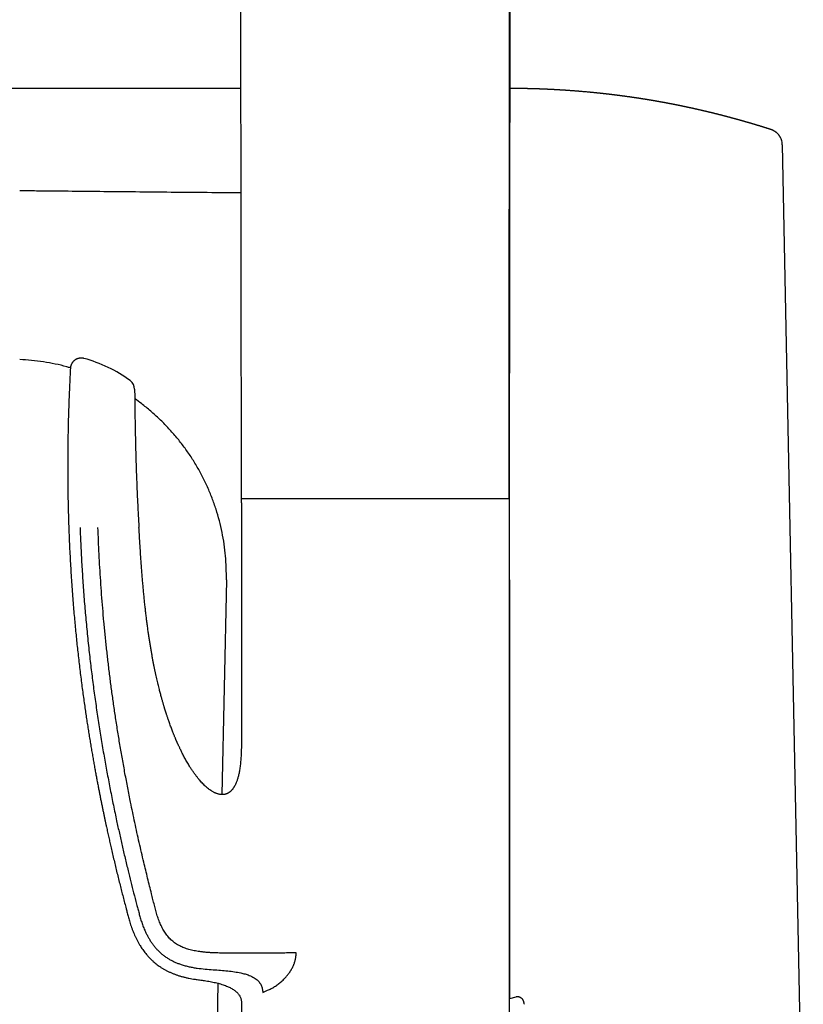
# Model space of a CAD drawing. Header units: millimetres. Extents: x 8 to 719, y 12 to 786.
# Tile 14 of 27: x 123 to 195, y 604 to 695. Entities that reach past the tile are written whole.
import ezdxf

# ---------------------------------------------------------------- set-up
doc = ezdxf.new("R2010")
doc.units = ezdxf.units.MM

msp = doc.modelspace()

# ---------------------------------------------------------------- linework, layer by layer
at = {"color": 7, "linetype": 'Continuous', "lineweight": 30}
for p, q in [((168.377, 773.384), (168.25, 650.316)), ((143.475, 649.966), (143.371, 747.757)), ((143.434, 688.317), (47.668, 688.317)), ((168.306, 688.317), (168.289, 688.317)), ((168.311, 688.317), (168.311, 688.315)), ((168.311, 688.315), (168.311, 688.317)), ((193.3, 683.879), (193.281, 683.909)), ((193.382, 683.727), (193.371, 683.751)), ((193.525, 683.118), (195.468, 585.986)), ((168.294, 668.128), (168.269, 668.782)), ((168.275, 650.316), (143.475, 650.316)), ((168.275, 581.186), (168.275, 650.316)), ((143.475, 649.966), (143.475, 628.686)), ((142.075, 642.828), (141.866, 632.836)), ((141.866, 632.836), (141.659, 622.946)), ((141.293, 605.48), (141.217, 601.857)), ((145.441, 604.638), (145.64, 604.727)), ((143.475, 603.686), (143.475, 581.186)), ((168.874, 604.202), (168.275, 604.047)), ((168.874, 604.202), (168.874, 604.202))]:
    msp.add_line(p, q, dxfattribs=at)
at = {"color": 7, "linetype": 'Continuous', "lineweight": 30, "flags": 128}
msp.add_lwpolyline([(168.286, 642.827), (168.286, 640.275), (168.287, 637.723), (168.287, 632.835)], dxfattribs=at)
at = {"color": 7, "linetype": 'Continuous', "lineweight": 30}
for centre, radius, start, end in [((125.59, 650.955), 12.807, 53.65094, 75.0307), ((132.588, 660.465), 1, 0.45651, 53.65095)]:
    msp.add_arc(centre, radius, start, end, dxfattribs=at)
for points, knots in [([(168.24, 650.316), (168.24, 650.715), (168.241, 651.551), (168.242, 652.819), (168.243, 654.116), (168.244, 655.399), (168.245, 656.643), (168.245, 657.849), (168.246, 659.017), (168.247, 660.173), (168.248, 661.315), (168.249, 662.445), (168.25, 663.561), (168.251, 664.664), (168.252, 665.754), (168.253, 666.831), (168.254, 667.889), (168.255, 668.927), (168.256, 669.946), (168.257, 670.953), (168.258, 671.953), (168.259, 672.946), (168.26, 673.933), (168.261, 674.906), (168.262, 675.866), (168.263, 676.807), (168.264, 677.73), (168.266, 678.634), (168.267, 679.526), (168.268, 680.412), (168.269, 681.29), (168.27, 682.161), (168.272, 683.019), (168.273, 683.864), (168.274, 684.695), (168.275, 685.514), (168.277, 686.319), (168.278, 687.11), (168.279, 687.887), (168.281, 688.653), (168.282, 689.41), (168.284, 690.406), (168.286, 691.639), (168.288, 693.202), (168.29, 694.851), (168.293, 696.585), (168.295, 698.352), (168.298, 700.151), (168.3, 701.981), (168.302, 703.802), (168.305, 705.613), (168.307, 707.495), (168.309, 709.445), (168.311, 711.464), (168.313, 713.471), (168.315, 714.999), (168.316, 716.052), (168.317, 716.634), (168.317, 717.216), (168.318, 717.802), (168.319, 718.396), (168.319, 718.991), (168.32, 719.584), (168.32, 720.177), (168.321, 720.78), (168.322, 721.393), (168.322, 722.029), (168.323, 722.69), (168.324, 723.374), (168.324, 724.07), (168.325, 724.778), (168.326, 725.497), (168.327, 726.214), (168.327, 726.928), (168.328, 727.638), (168.329, 728.359), (168.33, 729.09), (168.33, 729.861), (168.331, 730.672), (168.332, 731.525), (168.333, 732.39), (168.334, 733.269), (168.335, 734.16), (168.336, 735.065), (168.337, 735.982), (168.337, 736.896), (168.338, 737.808), (168.339, 738.715), (168.34, 739.635), (168.341, 740.565), (168.342, 741.508), (168.343, 742.444), (168.344, 743.372), (168.345, 744.293), (168.346, 745.224), (168.347, 746.166), (168.348, 747.155), (168.349, 748.193), (168.35, 749.28), (168.351, 750.381), (168.352, 751.494), (168.354, 752.621), (168.355, 753.76), (168.356, 754.912), (168.357, 756.077), (168.358, 757.255), (168.36, 758.446), (168.361, 759.649), (168.362, 760.866), (168.363, 762.096), (168.365, 763.338), (168.366, 764.594), (168.367, 765.882), (168.368, 767.205), (168.37, 768.562), (168.371, 769.933), (168.373, 771.318), (168.374, 772.469), (168.375, 773.158), (168.375, 773.381)], [0, 0, 0, 0, 0.009719, 0.02038, 0.030921, 0.041342, 0.051644, 0.061247, 0.070743, 0.080133, 0.089416, 0.098592, 0.107663, 0.116626, 0.125483, 0.134234, 0.142878, 0.151264, 0.159547, 0.167728, 0.175806, 0.183926, 0.191939, 0.199845, 0.207646, 0.215339, 0.222792, 0.230143, 0.237391, 0.244536, 0.251721, 0.258799, 0.265771, 0.272636, 0.279394, 0.286045, 0.29259, 0.299014, 0.305331, 0.311542, 0.317681, 0.323807, 0.335802, 0.34775, 0.361912, 0.376005, 0.39003, 0.404982, 0.419856, 0.434653, 0.449371, 0.464012, 0.480518, 0.496925, 0.513232, 0.529439, 0.534174, 0.5389, 0.543618, 0.548357, 0.553187, 0.558112, 0.562842, 0.567657, 0.572556, 0.577539, 0.582606, 0.588073, 0.593634, 0.59929, 0.605041, 0.610887, 0.616827, 0.622515, 0.628287, 0.634143, 0.640084, 0.646109, 0.652932, 0.659861, 0.666894, 0.674033, 0.681276, 0.688625, 0.696078, 0.703636, 0.710916, 0.718291, 0.72576, 0.733324, 0.740983, 0.748737, 0.756135, 0.763617, 0.771183, 0.778833, 0.786568, 0.795299, 0.804136, 0.813078, 0.822124, 0.831276, 0.840533, 0.849894, 0.859361, 0.868932, 0.878608, 0.88839, 0.898276, 0.908267, 0.918363, 0.928565, 0.938871, 0.94978, 0.960805, 0.971944, 0.983199, 0.99457, 1, 1, 1, 1]), ([(192.484, 684.517), (192.474, 684.52), (192.443, 684.53), (192.39, 684.547), (192.33, 684.567), (192.274, 684.585), (192.22, 684.602), (192.164, 684.619), (192.111, 684.636), (192.062, 684.652), (192.018, 684.666), (191.977, 684.679), (191.934, 684.692), (191.887, 684.707), (191.834, 684.723), (191.78, 684.74), (191.73, 684.756), (191.683, 684.77), (191.64, 684.784), (191.595, 684.798), (191.544, 684.813), (191.489, 684.83), (191.436, 684.847), (191.39, 684.861), (191.348, 684.873), (191.307, 684.886), (191.262, 684.9), (191.211, 684.915), (191.159, 684.931), (191.11, 684.946), (191.067, 684.958), (191.029, 684.97), (190.992, 684.981), (190.954, 684.992), (190.912, 685.005), (190.87, 685.018), (190.83, 685.029), (190.793, 685.04), (190.757, 685.051), (190.717, 685.063), (190.672, 685.076), (190.623, 685.091), (190.577, 685.104), (190.539, 685.115), (190.504, 685.125), (190.469, 685.136), (190.428, 685.148), (190.384, 685.161), (190.34, 685.173), (190.297, 685.186), (190.249, 685.2), (190.189, 685.217), (190.126, 685.235), (190.065, 685.252), (190.01, 685.268), (189.95, 685.285), (189.895, 685.301), (189.849, 685.314), (189.818, 685.323), (189.789, 685.331), (189.76, 685.339), (189.726, 685.349), (189.687, 685.36), (189.648, 685.37), (189.615, 685.38), (189.588, 685.387), (189.563, 685.394), (189.535, 685.402), (189.505, 685.411), (189.466, 685.421), (189.424, 685.433), (189.383, 685.444), (189.346, 685.454), (189.307, 685.465), (189.262, 685.478), (189.218, 685.49), (189.178, 685.501), (189.144, 685.51), (189.106, 685.52), (189.065, 685.532), (189.024, 685.543), (188.987, 685.553), (188.954, 685.562), (188.919, 685.571), (188.878, 685.582), (188.839, 685.593), (188.806, 685.602), (188.78, 685.609), (188.754, 685.616), (188.727, 685.623), (188.694, 685.632), (188.66, 685.641), (188.628, 685.65), (188.595, 685.658), (188.559, 685.668), (188.512, 685.68), (188.462, 685.694), (188.414, 685.706), (188.374, 685.717), (188.336, 685.727), (188.295, 685.738), (188.254, 685.749), (188.218, 685.758), (188.177, 685.769), (188.123, 685.783), (188.061, 685.799), (188.002, 685.814), (187.943, 685.829), (187.882, 685.845), (187.822, 685.86), (187.775, 685.872), (187.735, 685.883), (187.7, 685.892), (187.665, 685.901), (187.634, 685.908), (187.607, 685.915), (187.58, 685.922), (187.552, 685.929), (187.519, 685.937), (187.485, 685.946), (187.453, 685.954), (187.423, 685.962), (187.392, 685.969), (187.354, 685.979), (187.311, 685.989), (187.268, 686), (187.229, 686.01), (187.196, 686.018), (187.161, 686.027), (187.121, 686.037), (187.079, 686.047), (187.04, 686.056), (187.006, 686.065), (186.971, 686.074), (186.928, 686.084), (186.882, 686.095), (186.838, 686.106), (186.8, 686.115), (186.761, 686.124), (186.718, 686.135), (186.673, 686.146), (186.633, 686.155), (186.6, 686.163), (186.566, 686.171), (186.528, 686.18), (186.488, 686.19), (186.452, 686.198), (186.424, 686.205), (186.4, 686.211), (186.374, 686.217), (186.341, 686.225), (186.297, 686.235), (186.25, 686.246), (186.209, 686.256), (186.17, 686.265), (186.127, 686.275), (186.072, 686.288), (186.013, 686.301), (185.945, 686.317), (185.878, 686.332), (185.81, 686.348), (185.742, 686.363), (185.674, 686.379), (185.606, 686.394), (185.552, 686.406), (185.506, 686.416), (185.467, 686.425), (185.43, 686.433), (185.399, 686.44), (185.371, 686.447), (185.339, 686.454), (185.304, 686.461), (185.267, 686.47), (185.233, 686.477), (185.203, 686.484), (185.177, 686.489), (185.151, 686.495), (185.113, 686.504), (185.066, 686.514), (185.016, 686.525), (184.972, 686.534), (184.926, 686.544), (184.878, 686.554), (184.834, 686.564), (184.798, 686.572), (184.765, 686.579), (184.729, 686.587), (184.687, 686.595), (184.645, 686.604), (184.608, 686.612), (184.576, 686.619), (184.542, 686.626), (184.503, 686.634), (184.461, 686.643), (184.422, 686.651), (184.389, 686.658), (184.358, 686.665), (184.324, 686.672), (184.285, 686.68), (184.247, 686.688), (184.213, 686.695), (184.183, 686.701), (184.152, 686.707), (184.117, 686.715), (184.08, 686.722), (184.044, 686.729), (184.014, 686.736), (183.989, 686.741), (183.962, 686.746), (183.926, 686.753), (183.883, 686.762), (183.839, 686.771), (183.8, 686.779), (183.762, 686.787), (183.718, 686.795), (183.672, 686.805), (183.63, 686.813), (183.595, 686.82), (183.563, 686.826), (183.53, 686.833), (183.494, 686.84), (183.46, 686.847), (183.429, 686.853), (183.404, 686.857), (183.379, 686.862), (183.349, 686.868), (183.315, 686.875), (183.28, 686.882), (183.249, 686.888), (183.218, 686.894), (183.183, 686.9), (183.144, 686.908), (183.105, 686.915), (183.071, 686.922), (183.045, 686.927), (183.021, 686.931), (182.994, 686.937), (182.96, 686.943), (182.921, 686.951), (182.883, 686.958), (182.852, 686.964), (182.821, 686.969), (182.788, 686.976), (182.748, 686.983), (182.708, 686.99), (182.672, 686.997), (182.64, 687.003), (182.604, 687.01), (182.563, 687.017), (182.521, 687.025), (182.484, 687.032), (182.45, 687.038), (182.414, 687.045), (182.372, 687.052), (182.331, 687.06), (182.295, 687.066), (182.264, 687.072), (182.227, 687.079), (182.184, 687.086), (182.138, 687.095), (182.097, 687.102), (182.058, 687.109), (182.015, 687.117), (181.969, 687.125), (181.926, 687.132), (181.891, 687.138), (181.855, 687.145), (181.814, 687.152), (181.771, 687.159), (181.733, 687.166), (181.699, 687.172), (181.663, 687.178), (181.624, 687.185), (181.586, 687.191), (181.554, 687.197), (181.526, 687.202), (181.499, 687.206), (181.469, 687.211), (181.434, 687.217), (181.399, 687.223), (181.368, 687.228), (181.342, 687.233), (181.317, 687.237), (181.285, 687.242), (181.246, 687.249), (181.205, 687.256), (181.167, 687.262), (181.134, 687.268), (181.097, 687.273), (181.056, 687.28), (181.004, 687.289), (180.937, 687.3), (180.861, 687.312), (180.781, 687.325), (180.7, 687.338), (180.624, 687.35), (180.559, 687.36), (180.509, 687.368), (180.468, 687.375), (180.431, 687.38), (180.398, 687.386), (180.364, 687.391), (180.327, 687.397), (180.287, 687.403), (180.251, 687.408), (180.22, 687.413), (180.19, 687.418), (180.154, 687.423), (180.113, 687.429), (180.071, 687.436), (180.036, 687.441), (180.002, 687.446), (179.963, 687.452), (179.92, 687.458), (179.88, 687.464), (179.834, 687.471), (179.774, 687.48), (179.707, 687.49), (179.637, 687.5), (179.57, 687.51), (179.502, 687.52), (179.432, 687.53), (179.364, 687.539), (179.296, 687.549), (179.225, 687.559), (179.158, 687.568), (179.088, 687.578), (179.02, 687.587), (178.952, 687.597), (178.881, 687.606), (178.813, 687.615), (178.744, 687.625), (178.672, 687.634), (178.602, 687.644), (178.527, 687.653), (178.456, 687.663), (178.384, 687.672), (178.311, 687.681), (178.243, 687.69), (178.174, 687.699), (178.106, 687.707), (178.039, 687.716), (177.967, 687.724), (177.899, 687.733), (177.829, 687.741), (177.77, 687.748), (177.718, 687.755), (177.675, 687.76), (177.637, 687.764), (177.603, 687.768), (177.562, 687.773), (177.52, 687.778), (177.482, 687.783), (177.453, 687.786), (177.425, 687.789), (177.394, 687.793), (177.359, 687.797), (177.322, 687.801), (177.289, 687.805), (177.257, 687.809), (177.226, 687.812), (177.189, 687.816), (177.149, 687.821), (177.113, 687.825), (177.081, 687.829), (177.05, 687.832), (177.011, 687.836), (176.969, 687.841), (176.928, 687.845), (176.89, 687.85), (176.847, 687.854), (176.797, 687.86), (176.747, 687.865), (176.707, 687.869), (176.675, 687.873), (176.644, 687.876), (176.609, 687.88), (176.576, 687.883), (176.536, 687.888), (176.481, 687.893), (176.414, 687.9), (176.343, 687.908), (176.274, 687.915), (176.207, 687.921), (176.136, 687.928), (176.067, 687.935), (175.998, 687.942), (175.923, 687.949), (175.854, 687.956), (175.779, 687.963), (175.709, 687.97), (175.637, 687.977), (175.539, 687.986), (175.412, 687.997), (175.253, 688.012), (175.094, 688.025), (174.936, 688.039), (174.798, 688.05), (174.674, 688.061), (174.564, 688.069), (174.453, 688.078), (174.341, 688.087), (174.23, 688.095), (174.118, 688.104), (174.015, 688.111), (173.922, 688.118), (173.833, 688.125), (173.75, 688.13), (173.68, 688.135), (173.626, 688.139), (173.585, 688.142), (173.546, 688.144), (173.511, 688.147), (173.473, 688.149), (173.431, 688.152), (173.374, 688.156), (173.3, 688.161), (173.21, 688.166), (173.116, 688.172), (173.024, 688.178), (172.935, 688.183), (172.867, 688.187), (172.82, 688.19), (172.784, 688.192), (172.744, 688.194), (172.703, 688.197), (172.666, 688.199), (172.633, 688.201), (172.603, 688.202), (172.572, 688.204), (172.541, 688.206), (172.512, 688.207), (172.487, 688.209), (172.464, 688.21), (172.438, 688.211), (172.396, 688.214), (172.344, 688.216), (172.278, 688.22), (172.218, 688.223), (172.154, 688.226), (172.091, 688.229), (172.03, 688.232), (171.977, 688.235), (171.935, 688.237), (171.901, 688.238), (171.87, 688.24), (171.841, 688.241), (171.809, 688.243), (171.774, 688.244), (171.74, 688.246), (171.711, 688.247), (171.685, 688.248), (171.657, 688.25), (171.616, 688.251), (171.57, 688.253), (171.518, 688.256), (171.463, 688.258), (171.404, 688.26), (171.347, 688.263), (171.294, 688.265), (171.239, 688.267), (171.187, 688.269), (171.142, 688.27), (171.1, 688.272), (171.054, 688.274), (171.01, 688.275), (170.97, 688.277), (170.927, 688.278), (170.882, 688.28), (170.841, 688.281), (170.809, 688.282), (170.779, 688.283), (170.745, 688.284), (170.708, 688.285), (170.675, 688.286), (170.648, 688.287), (170.621, 688.288), (170.589, 688.289), (170.554, 688.29), (170.521, 688.291), (170.495, 688.292), (170.473, 688.292), (170.453, 688.293), (170.429, 688.293), (170.4, 688.294), (170.372, 688.295), (170.346, 688.295), (170.323, 688.296), (170.299, 688.297), (170.271, 688.297), (170.23, 688.298), (170.182, 688.299), (170.127, 688.301), (170.073, 688.302), (170.018, 688.303), (169.962, 688.304), (169.908, 688.305), (169.854, 688.306), (169.808, 688.307), (169.772, 688.307), (169.741, 688.308), (169.713, 688.308), (169.688, 688.309), (169.664, 688.309), (169.637, 688.309), (169.604, 688.31), (169.57, 688.31), (169.54, 688.311), (169.514, 688.311), (169.486, 688.311), (169.451, 688.312), (169.412, 688.312), (169.375, 688.312), (169.342, 688.313), (169.307, 688.313), (169.264, 688.313), (169.22, 688.314), (169.179, 688.314), (169.145, 688.314), (169.112, 688.314), (169.074, 688.315), (169.035, 688.315), (168.998, 688.315), (168.965, 688.315), (168.927, 688.315), (168.886, 688.315), (168.829, 688.315), (168.759, 688.315), (168.669, 688.315), (168.582, 688.315), (168.493, 688.314), (168.409, 688.314), (168.348, 688.313), (168.316, 688.313), (168.311, 688.313)], [0, 0, 0, 0, 0.001206, 0.004036, 0.006878, 0.008924, 0.011326, 0.013759, 0.016169, 0.018204, 0.020076, 0.021808, 0.023547, 0.02557, 0.027906, 0.030256, 0.032543, 0.034397, 0.036202, 0.03806, 0.040248, 0.042741, 0.045098, 0.047006, 0.048687, 0.050376, 0.052251, 0.054497, 0.056869, 0.058966, 0.060709, 0.062382, 0.063795, 0.065411, 0.0673, 0.069169, 0.070802, 0.072333, 0.073841, 0.075443, 0.077423, 0.079644, 0.081651, 0.083212, 0.084575, 0.08604, 0.087741, 0.089764, 0.091651, 0.093249, 0.09534, 0.097772, 0.100821, 0.103356, 0.10548, 0.107837, 0.110928, 0.112463, 0.113731, 0.114874, 0.116049, 0.117503, 0.119206, 0.120991, 0.122348, 0.123412, 0.124454, 0.125564, 0.126841, 0.128324, 0.130471, 0.132127, 0.133548, 0.135136, 0.137099, 0.139216, 0.140764, 0.14212, 0.143593, 0.145518, 0.147323, 0.148832, 0.150108, 0.151476, 0.153296, 0.155242, 0.156443, 0.157507, 0.15852, 0.159679, 0.161022, 0.16258, 0.164038, 0.165113, 0.166656, 0.168614, 0.170995, 0.17304, 0.174662, 0.176033, 0.177877, 0.179774, 0.181218, 0.182495, 0.184938, 0.188028, 0.190238, 0.192456, 0.195395, 0.197957, 0.199994, 0.201295, 0.202965, 0.204479, 0.205735, 0.206839, 0.207921, 0.20906, 0.21042, 0.212009, 0.213368, 0.214425, 0.21577, 0.217298, 0.219156, 0.22119, 0.222763, 0.224055, 0.225376, 0.227152, 0.229022, 0.230693, 0.231986, 0.233353, 0.235137, 0.237344, 0.239165, 0.240646, 0.242123, 0.243958, 0.24615, 0.247683, 0.248999, 0.250323, 0.251894, 0.253823, 0.25529, 0.256392, 0.257375, 0.258375, 0.259546, 0.261621, 0.263812, 0.265426, 0.266852, 0.26864, 0.270854, 0.273754, 0.275987, 0.279306, 0.282196, 0.284558, 0.287826, 0.290632, 0.293052, 0.294566, 0.296385, 0.298, 0.29916, 0.300275, 0.301533, 0.303096, 0.304647, 0.306163, 0.307355, 0.308371, 0.309392, 0.310686, 0.313134, 0.315255, 0.316912, 0.318629, 0.321032, 0.322805, 0.324211, 0.325486, 0.326945, 0.328715, 0.330706, 0.332164, 0.333374, 0.334678, 0.336407, 0.338237, 0.339923, 0.341219, 0.342421, 0.343728, 0.345522, 0.347192, 0.348553, 0.349733, 0.350963, 0.352411, 0.354037, 0.35564, 0.356791, 0.357793, 0.358825, 0.360137, 0.362217, 0.364177, 0.365688, 0.367097, 0.368882, 0.371103, 0.372794, 0.374225, 0.375385, 0.376777, 0.378326, 0.379879, 0.381068, 0.382064, 0.383009, 0.384223, 0.385803, 0.387262, 0.388473, 0.389774, 0.391106, 0.392727, 0.394617, 0.395966, 0.396977, 0.397898, 0.398846, 0.40036, 0.402182, 0.403703, 0.404979, 0.406138, 0.407509, 0.409116, 0.411028, 0.412471, 0.413674, 0.414986, 0.416889, 0.418741, 0.420227, 0.421504, 0.42297, 0.424728, 0.426617, 0.428052, 0.429227, 0.430495, 0.432594, 0.434615, 0.436198, 0.437644, 0.43945, 0.441542, 0.443358, 0.44471, 0.445956, 0.447786, 0.449759, 0.451246, 0.452525, 0.453971, 0.455739, 0.457304, 0.458681, 0.459747, 0.460784, 0.461951, 0.463535, 0.465091, 0.466293, 0.46732, 0.468305, 0.469468, 0.471262, 0.473075, 0.474611, 0.475875, 0.477256, 0.479086, 0.481037, 0.483711, 0.487266, 0.490525, 0.493553, 0.497318, 0.499891, 0.50159, 0.503442, 0.504942, 0.506208, 0.507521, 0.509142, 0.510827, 0.512391, 0.513577, 0.514711, 0.516029, 0.518058, 0.519808, 0.521124, 0.522396, 0.524068, 0.525946, 0.527657, 0.529009, 0.531628, 0.535044, 0.537266, 0.54024, 0.543288, 0.545721, 0.548887, 0.551652, 0.554128, 0.557596, 0.559893, 0.562827, 0.565915, 0.56833, 0.571504, 0.574304, 0.576825, 0.580417, 0.582894, 0.586077, 0.58914, 0.591738, 0.595098, 0.597509, 0.600134, 0.603475, 0.605814, 0.608969, 0.611875, 0.614332, 0.616248, 0.618259, 0.619626, 0.620874, 0.622518, 0.624677, 0.626028, 0.627165, 0.628218, 0.629483, 0.630984, 0.632493, 0.633978, 0.635148, 0.636378, 0.637837, 0.639653, 0.641223, 0.642338, 0.643511, 0.645051, 0.647097, 0.648731, 0.650062, 0.651769, 0.654022, 0.65619, 0.65785, 0.658929, 0.660173, 0.661661, 0.663177, 0.664315, 0.666509, 0.669942, 0.672518, 0.675203, 0.678392, 0.680829, 0.683839, 0.686841, 0.689362, 0.693009, 0.69535, 0.698499, 0.701566, 0.70418, 0.710583, 0.717084, 0.72364, 0.730115, 0.736419, 0.740473, 0.74531, 0.749909, 0.754133, 0.759024, 0.76343, 0.767795, 0.771682, 0.774788, 0.778724, 0.781776, 0.783389, 0.785321, 0.786842, 0.788118, 0.789618, 0.791494, 0.79322, 0.796561, 0.800607, 0.804247, 0.80799, 0.811953, 0.815116, 0.816296, 0.817706, 0.819428, 0.821213, 0.82273, 0.823995, 0.825179, 0.826413, 0.827786, 0.828967, 0.829974, 0.830873, 0.831798, 0.833089, 0.836057, 0.8381, 0.841158, 0.843498, 0.845896, 0.848786, 0.850969, 0.85243, 0.853866, 0.855169, 0.85624, 0.857406, 0.859057, 0.860512, 0.8616, 0.862605, 0.863667, 0.865077, 0.867586, 0.8693, 0.871467, 0.874264, 0.876533, 0.878354, 0.880852, 0.883237, 0.884698, 0.886284, 0.88845, 0.890232, 0.891683, 0.893309, 0.895486, 0.897226, 0.898312, 0.89938, 0.900859, 0.902513, 0.903812, 0.904903, 0.905858, 0.907119, 0.908758, 0.910148, 0.911189, 0.911972, 0.912728, 0.913696, 0.914931, 0.916195, 0.917191, 0.918088, 0.919005, 0.920052, 0.921488, 0.924105, 0.925894, 0.928196, 0.93073, 0.932587, 0.934974, 0.937342, 0.939231, 0.940518, 0.941822, 0.942972, 0.943981, 0.944856, 0.945867, 0.94727, 0.948865, 0.950006, 0.950994, 0.952045, 0.953371, 0.955351, 0.956723, 0.957913, 0.959334, 0.961104, 0.963095, 0.96475, 0.966064, 0.967208, 0.96881, 0.970695, 0.972017, 0.973276, 0.97483, 0.976641, 0.978194, 0.981877, 0.98518, 0.989161, 0.99249, 0.996122, 0.999357, 1, 1, 1, 1]), ([(193.378, 683.736), (193.37, 683.752), (193.352, 683.79), (193.32, 683.848), (193.281, 683.91), (193.24, 683.969), (193.197, 684.026), (193.151, 684.08), (193.104, 684.132), (193.054, 684.181), (193.003, 684.227), (192.95, 684.271), (192.896, 684.311), (192.84, 684.348), (192.785, 684.383), (192.728, 684.414), (192.673, 684.442), (192.618, 684.467), (192.564, 684.489), (192.519, 684.506), (192.493, 684.514), (192.484, 684.517)], [0, 0, 0, 0, 0.043521, 0.102738, 0.161492, 0.219793, 0.277652, 0.335074, 0.392059, 0.448601, 0.504685, 0.560282, 0.615345, 0.669803, 0.723553, 0.776443, 0.828263, 0.878727, 0.927481, 0.974128, 1, 1, 1, 1]), ([(193.525, 683.118), (193.52, 683.196), (193.509, 683.35), (193.457, 683.558), (193.4, 683.681), (193.375, 683.734)], [0, 0, 0, 0, 0.363202, 0.726404, 1, 1, 1, 1]), ([(122.952, 678.874), (122.983, 678.874), (123.136, 678.873), (123.777, 678.867), (126.344, 678.843), (129.897, 678.808), (134.07, 678.765), (137.397, 678.733), (140.522, 678.705), (142.538, 678.694), (143.444, 678.688)], [0, 0, 0, 0, 0.004473, 0.022365, 0.093932, 0.380201, 0.542556, 0.704911, 0.867266, 1, 1, 1, 1]), ([(168.286, 642.827), (168.286, 647.044), (168.285, 653.369), (168.287, 660.748), (168.291, 664.438), (168.291, 666.283), (168.294, 667.337), (168.293, 667.864), (168.293, 668.128)], [0, 0, 0, 0, 0.5, 0.75, 0.875, 0.9375, 0.96875, 1, 1, 1, 1]), ([(127.645, 662.45), (127.535, 662.484), (127.072, 662.626), (126.24, 662.817), (125.153, 663.019), (124.056, 663.162), (123.32, 663.206), (122.952, 663.228)], [0, 0, 0, 0, 0.0725033, 0.3043661, 0.536245, 0.7681295, 1, 1, 1, 1]), ([(128.898, 663.328), (128.869, 663.335), (128.812, 663.348), (128.726, 663.359), (128.643, 663.363), (128.563, 663.36), (128.488, 663.351), (128.414, 663.337), (128.344, 663.318), (128.278, 663.295), (128.222, 663.271), (128.173, 663.247), (128.128, 663.221), (128.083, 663.193), (128.036, 663.16), (127.986, 663.12), (127.934, 663.072), (127.882, 663.016), (127.831, 662.952), (127.783, 662.879), (127.739, 662.799), (127.701, 662.711), (127.671, 662.616), (127.65, 662.517), (127.644, 662.45), (127.641, 662.415)], [0, 0, 0, 0, 0.050048, 0.098823, 0.145902, 0.190894, 0.23345, 0.27327, 0.317088, 0.356266, 0.390555, 0.419784, 0.449133, 0.477702, 0.50999, 0.545945, 0.585475, 0.628436, 0.674627, 0.723778, 0.775552, 0.829545, 0.885294, 0.942291, 1, 1, 1, 1]), ([(127.642, 662.415), (127.631, 662.22), (127.604, 661.713), (127.565, 660.899), (127.526, 659.975), (127.492, 659.06), (127.463, 658.155), (127.438, 657.207), (127.418, 656.217), (127.403, 655.187), (127.394, 654.17), (127.392, 653.201), (127.396, 652.28), (127.404, 651.406), (127.416, 650.542), (127.433, 649.689), (127.455, 648.847), (127.48, 648.015), (127.51, 647.194), (127.544, 646.346), (127.585, 645.472), (127.632, 644.574), (127.684, 643.689), (127.739, 642.818), (127.799, 641.961), (127.862, 641.119), (127.926, 640.313), (127.992, 639.543), (128.059, 638.808), (128.127, 638.085), (128.199, 637.373), (128.272, 636.674), (128.349, 635.966), (128.43, 635.25), (128.516, 634.528), (128.604, 633.82), (128.692, 633.126), (128.782, 632.446), (128.874, 631.781), (128.963, 631.147), (129.051, 630.544), (129.136, 629.971), (129.222, 629.41), (129.308, 628.861), (129.394, 628.323), (129.48, 627.798), (129.566, 627.285), (129.652, 626.783), (129.737, 626.294), (129.821, 625.816), (129.905, 625.35), (129.987, 624.904), (130.066, 624.478), (130.142, 624.072), (130.218, 623.675), (130.293, 623.29), (130.367, 622.911), (130.441, 622.539), (130.514, 622.175), (130.586, 621.822), (130.657, 621.48), (130.725, 621.151), (130.791, 620.835), (130.856, 620.531), (130.918, 620.239), (130.995, 619.885), (131.086, 619.468), (131.193, 618.983), (131.302, 618.499), (131.463, 617.792), (131.679, 616.863), (131.955, 615.713), (132.235, 614.582), (132.518, 613.47), (132.725, 612.677), (132.856, 612.184), (132.908, 611.989), (132.962, 611.788), (133.018, 611.578), (133.078, 611.358), (133.145, 611.13), (133.219, 610.894), (133.303, 610.649), (133.392, 610.408), (133.486, 610.172), (133.584, 609.941), (133.693, 609.705), (133.812, 609.464), (133.944, 609.219), (134.076, 608.993), (134.207, 608.786), (134.334, 608.599), (134.471, 608.411), (134.617, 608.224), (134.773, 608.039), (134.94, 607.856), (135.117, 607.676), (135.3, 607.506), (135.486, 607.347), (135.675, 607.198), (135.873, 607.054), (136.081, 606.917), (136.297, 606.786), (136.52, 606.662), (136.751, 606.547), (136.989, 606.439), (137.237, 606.338), (137.495, 606.245), (137.761, 606.159), (138.035, 606.081), (138.315, 606.011), (138.6, 605.949), (138.889, 605.896), (139.147, 605.854), (139.31, 605.833), (139.375, 605.825)], [0, 0, 0, 0, 0.009685, 0.025119, 0.040394, 0.055509, 0.070465, 0.085261, 0.102496, 0.119511, 0.136305, 0.15288, 0.167493, 0.181931, 0.196195, 0.210284, 0.224198, 0.237938, 0.251504, 0.264895, 0.279986, 0.294849, 0.309485, 0.323892, 0.338072, 0.352024, 0.365748, 0.378128, 0.390317, 0.402314, 0.414119, 0.425732, 0.437154, 0.449394, 0.461406, 0.473189, 0.484743, 0.496068, 0.507163, 0.518029, 0.527788, 0.537353, 0.546724, 0.555902, 0.564886, 0.573676, 0.582272, 0.590674, 0.598881, 0.606893, 0.614711, 0.622333, 0.629341, 0.636175, 0.642835, 0.649321, 0.655633, 0.661956, 0.668095, 0.674047, 0.679814, 0.685395, 0.690695, 0.695816, 0.700757, 0.705518, 0.713731, 0.721926, 0.730122, 0.738319, 0.757841, 0.77737, 0.796907, 0.815563, 0.834228, 0.837513, 0.840806, 0.844227, 0.847825, 0.851602, 0.855499, 0.859583, 0.863855, 0.868319, 0.872317, 0.876461, 0.880752, 0.885191, 0.889778, 0.894514, 0.898166, 0.901906, 0.905734, 0.90965, 0.913652, 0.917742, 0.921918, 0.926183, 0.930081, 0.934051, 0.938096, 0.942213, 0.946404, 0.950591, 0.954847, 0.959171, 0.963565, 0.968114, 0.972737, 0.977434, 0.982204, 0.987045, 0.991868, 0.996762, 1, 1, 1, 1]), ([(133.588, 660.473), (133.594, 659.876), (133.605, 658.682), (133.634, 656.891), (133.674, 655.1), (133.722, 653.437), (133.776, 651.903), (133.835, 650.497), (133.903, 649.091), (133.958, 648.154), (133.986, 647.686)], [0, 0, 0, 0, 0.140001, 0.279998, 0.419994, 0.559993, 0.669994, 0.779996, 0.889998, 1, 1, 1, 1]), ([(142.075, 642.828), (142.077, 643.197), (142.081, 643.934), (142.009, 645.038), (141.88, 646.137), (141.69, 647.226), (141.44, 648.304), (141.131, 649.366), (140.764, 650.41), (140.339, 651.431), (139.859, 652.428), (139.325, 653.396), (138.738, 654.334), (138.099, 655.237), (137.412, 656.104), (136.678, 656.932), (135.9, 657.718), (135.078, 658.458), (134.311, 659.085), (133.804, 659.444), (133.598, 659.589)], [0, 0, 0, 0, 0.056543, 0.11309, 0.169636, 0.226177, 0.282723, 0.33927, 0.395813, 0.452356, 0.508903, 0.565448, 0.62199, 0.678536, 0.735082, 0.791626, 0.848169, 0.904716, 0.961261, 1, 1, 1, 1]), ([(128.536, 647.686), (128.558, 647.114), (128.603, 645.97), (128.694, 644.256), (128.802, 642.543), (128.93, 640.83), (129.077, 639.117), (129.243, 637.403), (129.424, 635.735), (129.617, 634.116), (129.82, 632.546), (130.039, 630.979), (130.274, 629.419), (130.524, 627.865), (130.784, 626.345), (131.054, 624.858), (131.331, 623.405), (131.621, 621.958), (131.902, 620.615), (132.173, 619.37), (132.433, 618.221), (132.703, 617.059), (132.972, 615.941), (133.237, 614.868), (133.498, 613.837), (133.715, 613.006), (133.881, 612.379), (133.992, 611.96), (134.108, 611.54), (134.239, 611.12), (134.39, 610.705), (134.544, 610.338), (134.696, 610.02), (134.84, 609.749), (134.996, 609.484), (135.166, 609.225), (135.351, 608.975), (135.549, 608.734), (135.763, 608.505), (135.991, 608.288), (136.233, 608.087), (136.487, 607.901), (136.752, 607.731), (137.027, 607.578), (137.31, 607.442), (137.599, 607.322), (137.916, 607.208), (138.261, 607.104), (138.632, 607.011), (139.003, 606.935), (139.252, 606.897), (139.375, 606.878)], [0, 0, 0, 0, 0.038871, 0.077719, 0.116565, 0.155432, 0.194343, 0.233327, 0.272387, 0.308233, 0.344083, 0.379894, 0.415629, 0.451255, 0.486724, 0.520375, 0.553833, 0.5872, 0.620611, 0.647017, 0.673663, 0.700641, 0.728041, 0.751687, 0.775748, 0.800243, 0.809985, 0.819794, 0.829669, 0.839611, 0.84962, 0.859695, 0.866605, 0.873544, 0.880514, 0.887516, 0.894554, 0.90162, 0.908707, 0.915814, 0.922937, 0.930068, 0.937198, 0.944314, 0.951414, 0.958492, 0.965539, 0.974284, 0.982952, 0.991531, 1, 1, 1, 1]), ([(148.532, 608.305), (148.448, 608.302), (148.282, 608.297), (148.025, 608.291), (147.762, 608.285), (147.495, 608.28), (147.225, 608.276), (146.951, 608.272), (146.66, 608.269), (146.351, 608.266), (146.026, 608.263), (145.7, 608.261), (145.374, 608.26), (145.049, 608.26), (144.713, 608.259), (144.366, 608.26), (144.01, 608.26), (143.658, 608.262), (143.312, 608.263), (142.971, 608.265), (142.643, 608.268), (142.328, 608.27), (142.025, 608.272), (141.728, 608.275), (141.437, 608.279), (141.127, 608.287), (140.798, 608.3), (140.451, 608.319), (140.113, 608.346), (139.783, 608.382), (139.483, 608.424), (139.212, 608.47), (138.969, 608.52), (138.732, 608.578), (138.5, 608.644), (138.277, 608.718), (138.063, 608.801), (137.859, 608.892), (137.661, 608.993), (137.471, 609.106), (137.288, 609.23), (137.114, 609.365), (136.949, 609.511), (136.793, 609.668), (136.647, 609.836), (136.51, 610.012), (136.382, 610.197), (136.261, 610.392), (136.146, 610.598), (136.039, 610.814), (135.939, 611.035), (135.848, 611.262), (135.763, 611.492), (135.685, 611.727), (135.614, 611.965), (135.523, 612.295), (135.415, 612.72), (135.283, 613.239), (135.135, 613.826), (134.972, 614.482), (134.792, 615.208), (134.611, 615.945), (134.42, 616.741), (134.22, 617.596), (134.011, 618.509), (133.806, 619.431), (133.604, 620.361), (133.407, 621.296), (133.187, 622.366), (132.948, 623.571), (132.695, 624.907), (132.454, 626.24), (132.225, 627.568), (132.009, 628.893), (131.808, 630.19), (131.622, 631.461), (131.45, 632.706), (131.288, 633.951), (131.137, 635.198), (130.996, 636.447), (130.864, 637.698), (130.744, 638.952), (130.633, 640.208), (130.533, 641.467), (130.444, 642.72), (130.366, 643.966), (130.298, 645.206), (130.24, 646.446), (130.211, 647.273), (130.196, 647.686)], [0, 0, 0, 0, 0.0059909, 0.0119715, 0.0179395, 0.0238912, 0.029822, 0.0357264, 0.0416008, 0.0484119, 0.055172, 0.0618738, 0.0685098, 0.0750755, 0.0815661, 0.0887402, 0.0958058, 0.1027539, 0.1095751, 0.116259, 0.1227955, 0.1288235, 0.134727, 0.1405127, 0.146185, 0.1517473, 0.1586742, 0.1654393, 0.1720531, 0.1785246, 0.184863, 0.1897575, 0.1945828, 0.1993448, 0.2040508, 0.2087107, 0.21309, 0.2174402, 0.2217654, 0.2260728, 0.2303709, 0.2346662, 0.2389655, 0.243276, 0.2476051, 0.2519578, 0.2563361, 0.2607398, 0.265409, 0.2701096, 0.2748404, 0.2795997, 0.2843885, 0.2892067, 0.2940538, 0.2989306, 0.3092464, 0.3196908, 0.3302636, 0.3446268, 0.3592206, 0.3740278, 0.3890266, 0.4071012, 0.4253774, 0.4438158, 0.4623748, 0.4810128, 0.4996881, 0.5263006, 0.5528406, 0.5792479, 0.6055151, 0.6316745, 0.6577551, 0.6822914, 0.7067917, 0.7312735, 0.7557548, 0.7802518, 0.8047761, 0.829338, 0.8539352, 0.8785577, 0.9031963, 0.9274029, 0.9516104, 0.9758118, 1, 1, 1, 1]), ([(143.475, 628.686), (143.475, 628.562), (143.475, 628.32), (143.474, 627.963), (143.47, 627.619), (143.465, 627.289), (143.456, 626.972), (143.443, 626.669), (143.427, 626.386), (143.408, 626.124), (143.386, 625.882), (143.361, 625.652), (143.333, 625.433), (143.301, 625.226), (143.267, 625.032), (143.231, 624.852), (143.192, 624.684), (143.151, 624.529), (143.109, 624.384), (143.066, 624.252), (143.022, 624.13), (142.978, 624.02), (142.934, 623.921), (142.893, 623.834), (142.853, 623.757), (142.816, 623.691), (142.781, 623.634), (142.748, 623.582), (142.709, 623.525), (142.66, 623.458), (142.598, 623.382), (142.536, 623.314), (142.478, 623.258), (142.43, 623.216), (142.386, 623.181), (142.355, 623.158), (142.334, 623.143), (142.317, 623.132), (142.295, 623.118), (142.266, 623.1), (142.233, 623.08), (142.196, 623.061), (142.163, 623.045), (142.135, 623.033), (142.112, 623.023), (142.084, 623.013), (142.046, 622.999), (141.997, 622.984), (141.942, 622.97), (141.883, 622.959), (141.824, 622.951), (141.744, 622.944), (141.642, 622.944), (141.521, 622.954), (141.406, 622.974), (141.3, 623.001), (141.203, 623.032), (141.115, 623.065), (141.033, 623.101), (140.944, 623.143), (140.846, 623.195), (140.739, 623.258), (140.619, 623.335), (140.487, 623.429), (140.343, 623.542), (140.198, 623.666), (140.052, 623.801), (139.905, 623.947), (139.757, 624.105), (139.602, 624.28), (139.442, 624.473), (139.277, 624.685), (139.112, 624.91), (138.946, 625.148), (138.781, 625.399), (138.634, 625.633), (138.506, 625.847), (138.395, 626.038), (138.287, 626.232), (138.184, 626.422), (138.088, 626.603), (138.001, 626.772), (137.922, 626.929), (137.851, 627.075), (137.787, 627.207), (137.731, 627.328), (137.68, 627.435), (137.637, 627.53), (137.6, 627.612), (137.57, 627.677), (137.548, 627.727), (137.531, 627.766), (137.515, 627.801), (137.5, 627.835), (137.484, 627.873), (137.465, 627.916), (137.442, 627.97), (137.412, 628.039), (137.376, 628.124), (137.334, 628.224), (137.29, 628.33), (137.245, 628.441), (137.198, 628.558), (137.149, 628.68), (137.093, 628.824), (137.028, 628.992), (136.955, 629.187), (136.88, 629.391), (136.81, 629.585), (136.748, 629.762), (136.696, 629.914), (136.648, 630.055), (136.605, 630.183), (136.567, 630.3), (136.532, 630.405), (136.502, 630.498), (136.476, 630.58), (136.457, 630.64), (136.444, 630.681), (136.437, 630.704), (136.432, 630.721), (136.429, 630.73), (136.428, 630.734), (136.427, 630.736), (136.425, 630.744), (136.419, 630.761), (136.41, 630.793), (136.396, 630.838), (136.377, 630.897), (136.355, 630.969), (136.329, 631.056), (136.299, 631.157), (136.266, 631.266), (136.231, 631.385), (136.195, 631.51), (136.156, 631.647), (136.114, 631.795), (136.07, 631.954), (136.025, 632.123), (135.977, 632.302), (135.927, 632.491), (135.875, 632.697), (135.819, 632.919), (135.761, 633.158), (135.701, 633.409), (135.64, 633.673), (135.578, 633.95), (135.516, 634.234), (135.454, 634.524), (135.394, 634.82), (135.333, 635.128), (135.271, 635.447), (135.21, 635.778), (135.149, 636.12), (135.088, 636.473), (135.028, 636.838), (134.968, 637.214), (134.909, 637.6), (134.851, 637.994), (134.795, 638.398), (134.74, 638.812), (134.685, 639.24), (134.632, 639.682), (134.579, 640.138), (134.528, 640.606), (134.479, 641.085), (134.431, 641.573), (134.385, 642.069), (134.341, 642.573), (134.298, 643.088), (134.256, 643.617), (134.215, 644.162), (134.175, 644.722), (134.136, 645.292), (134.098, 645.875), (134.061, 646.468), (134.023, 647.073), (133.998, 647.481), (133.986, 647.686)], [0, 0, 0, 0, 0.011069, 0.021739, 0.03201, 0.041881, 0.051354, 0.060427, 0.069101, 0.076702, 0.083967, 0.090898, 0.097496, 0.103758, 0.109683, 0.11513, 0.120257, 0.125067, 0.129561, 0.133736, 0.137593, 0.141132, 0.144353, 0.147256, 0.14984, 0.152106, 0.154054, 0.155771, 0.157617, 0.160278, 0.163218, 0.166435, 0.16846, 0.17047, 0.172151, 0.173487, 0.173949, 0.174494, 0.175274, 0.176287, 0.177535, 0.178778, 0.179967, 0.180859, 0.181507, 0.182224, 0.183531, 0.185104, 0.186855, 0.188623, 0.190407, 0.192208, 0.195863, 0.199556, 0.203052, 0.206326, 0.209354, 0.212141, 0.214736, 0.217381, 0.220965, 0.224685, 0.228543, 0.233762, 0.239213, 0.244898, 0.250838, 0.257044, 0.263517, 0.270257, 0.277961, 0.285986, 0.294333, 0.303001, 0.311992, 0.321303, 0.327755, 0.334353, 0.341093, 0.347636, 0.35375, 0.359437, 0.364696, 0.369527, 0.37393, 0.377905, 0.381453, 0.384572, 0.387264, 0.389528, 0.390979, 0.392183, 0.393303, 0.394426, 0.395541, 0.396966, 0.3987, 0.400743, 0.403733, 0.406997, 0.410426, 0.41402, 0.417778, 0.4217, 0.425787, 0.431675, 0.437874, 0.444384, 0.451204, 0.456383, 0.461192, 0.465624, 0.469679, 0.473357, 0.476658, 0.479582, 0.482129, 0.484298, 0.485238, 0.485991, 0.486518, 0.486766, 0.486843, 0.486888, 0.487003, 0.487552, 0.488531, 0.489943, 0.491785, 0.49406, 0.496765, 0.499902, 0.50347, 0.507034, 0.510944, 0.5152, 0.519802, 0.524751, 0.529948, 0.53548, 0.541346, 0.547546, 0.554512, 0.561857, 0.569581, 0.577683, 0.586164, 0.595024, 0.603725, 0.612762, 0.622135, 0.631844, 0.64189, 0.652272, 0.662989, 0.674044, 0.685435, 0.697162, 0.709008, 0.721178, 0.733673, 0.746493, 0.759878, 0.7736, 0.787659, 0.802054, 0.816785, 0.831582, 0.846703, 0.862149, 0.877919, 0.894345, 0.911109, 0.928211, 0.945652, 0.96343, 0.981546, 1, 1, 1, 1]), ([(168.287, 632.835), (168.287, 631.873), (168.288, 629.949), (168.288, 627.062), (168.288, 624.656), (168.288, 622.251), (168.288, 620.326), (168.289, 617.921), (168.289, 615.996), (168.289, 613.59), (168.289, 611.666), (168.289, 609.26), (168.289, 607.336), (168.289, 605.439), (168.289, 604.504), (168.289, 604.051)], [0, 0, 0, 0, 0.100288, 0.200575, 0.300863, 0.351007, 0.451294, 0.501438, 0.601726, 0.65187, 0.752157, 0.802301, 0.902589, 0.952732, 1, 1, 1, 1]), ([(146.06, 604.909), (146.114, 604.934), (146.221, 604.983), (146.383, 605.069), (146.544, 605.164), (146.704, 605.268), (146.862, 605.381), (147.018, 605.504), (147.172, 605.636), (147.323, 605.778), (147.472, 605.928), (147.59, 606.059), (147.68, 606.164), (147.742, 606.239), (147.802, 606.316), (147.859, 606.392), (147.915, 606.47), (147.969, 606.548), (148.034, 606.647), (148.108, 606.77), (148.189, 606.918), (148.252, 607.047), (148.3, 607.156), (148.336, 607.244), (148.369, 607.332), (148.398, 607.42), (148.425, 607.508), (148.449, 607.596), (148.475, 607.706), (148.501, 607.838), (148.521, 607.994), (148.532, 608.149), (148.532, 608.253), (148.532, 608.305)], [0, 0, 0, 0, 0.052545, 0.104271, 0.155267, 0.205626, 0.255445, 0.304823, 0.353863, 0.40267, 0.451349, 0.500008, 0.521915, 0.543445, 0.564609, 0.58542, 0.60589, 0.626033, 0.645863, 0.68145, 0.716131, 0.750011, 0.769329, 0.78832, 0.807008, 0.825416, 0.843569, 0.861492, 0.879213, 0.909817, 0.940042, 0.970048, 1, 1, 1, 1]), ([(139.375, 606.878), (139.624, 606.848), (140.114, 606.788), (140.838, 606.739), (141.532, 606.688), (142.192, 606.63), (142.813, 606.551), (143.349, 606.458), (143.803, 606.346), (144.143, 606.231), (144.42, 606.109), (144.641, 605.988), (144.829, 605.861), (144.982, 605.73), (145.106, 605.6), (145.212, 605.458), (145.298, 605.306), (145.363, 605.144), (145.408, 604.978), (145.436, 604.809), (145.439, 604.695), (145.441, 604.638)], [0, 0, 0, 0, 0.107221, 0.210735, 0.309963, 0.404438, 0.493661, 0.577339, 0.636709, 0.693587, 0.730242, 0.765996, 0.800996, 0.826793, 0.852259, 0.87739, 0.902236, 0.926899, 0.951401, 0.975749, 1, 1, 1, 1]), ([(139.375, 605.824), (139.448, 605.814), (139.599, 605.795), (139.816, 605.764), (139.96, 605.743), (140.026, 605.733)], [0, 0, 0, 0, 0.338151, 0.694062, 1, 1, 1, 1]), ([(139.375, 605.824), (139.448, 605.814), (139.599, 605.795), (139.83, 605.762), (140.071, 605.726), (140.318, 605.686), (140.571, 605.641), (140.821, 605.591), (141.066, 605.537), (141.306, 605.478), (141.542, 605.413), (141.773, 605.34), (141.983, 605.266), (142.173, 605.19), (142.342, 605.114), (142.503, 605.033), (142.655, 604.945), (142.798, 604.852), (142.929, 604.752), (143.041, 604.652), (143.135, 604.555), (143.212, 604.462), (143.28, 604.365), (143.339, 604.262), (143.388, 604.156), (143.426, 604.045), (143.454, 603.93), (143.472, 603.809), (143.474, 603.728), (143.475, 603.686)], [0, 0, 0, 0, 0.044537, 0.091428, 0.140254, 0.190603, 0.242069, 0.294252, 0.343761, 0.39325, 0.442415, 0.490973, 0.538661, 0.576567, 0.613637, 0.649781, 0.684935, 0.719065, 0.752175, 0.784316, 0.808908, 0.833047, 0.856842, 0.880427, 0.903968, 0.927231, 0.950841, 0.97502, 1, 1, 1, 1]), ([(145.64, 604.727), (145.716, 604.761), (145.852, 604.821), (145.997, 604.882), (146.06, 604.909)], [0, 0, 0, 0, 0.559977, 1, 1, 1, 1]), ([(169.617, 603.531), (169.619, 603.546), (169.623, 603.577), (169.624, 603.624), (169.622, 603.671), (169.617, 603.716), (169.608, 603.758), (169.598, 603.796), (169.586, 603.832), (169.572, 603.865), (169.554, 603.904), (169.527, 603.949), (169.491, 604), (169.446, 604.049), (169.396, 604.093), (169.343, 604.13), (169.298, 604.155), (169.261, 604.172), (169.229, 604.185), (169.189, 604.198), (169.139, 604.211), (169.079, 604.22), (169.01, 604.222), (168.941, 604.217), (168.895, 604.206), (168.874, 604.201)], [0, 0, 0, 0, 0.0501343, 0.1019595, 0.1496125, 0.1929938, 0.2320787, 0.2669583, 0.2978997, 0.3256194, 0.3540351, 0.4004197, 0.4512162, 0.5042799, 0.5585202, 0.6116038, 0.6599731, 0.6823423, 0.7081855, 0.742216, 0.783979, 0.8327994, 0.8877485, 0.947642, 1, 1, 1, 1])]:
    msp.add_open_spline(points, degree=3, knots=knots, dxfattribs=at)

doc.saveas('drawing.dxf')
